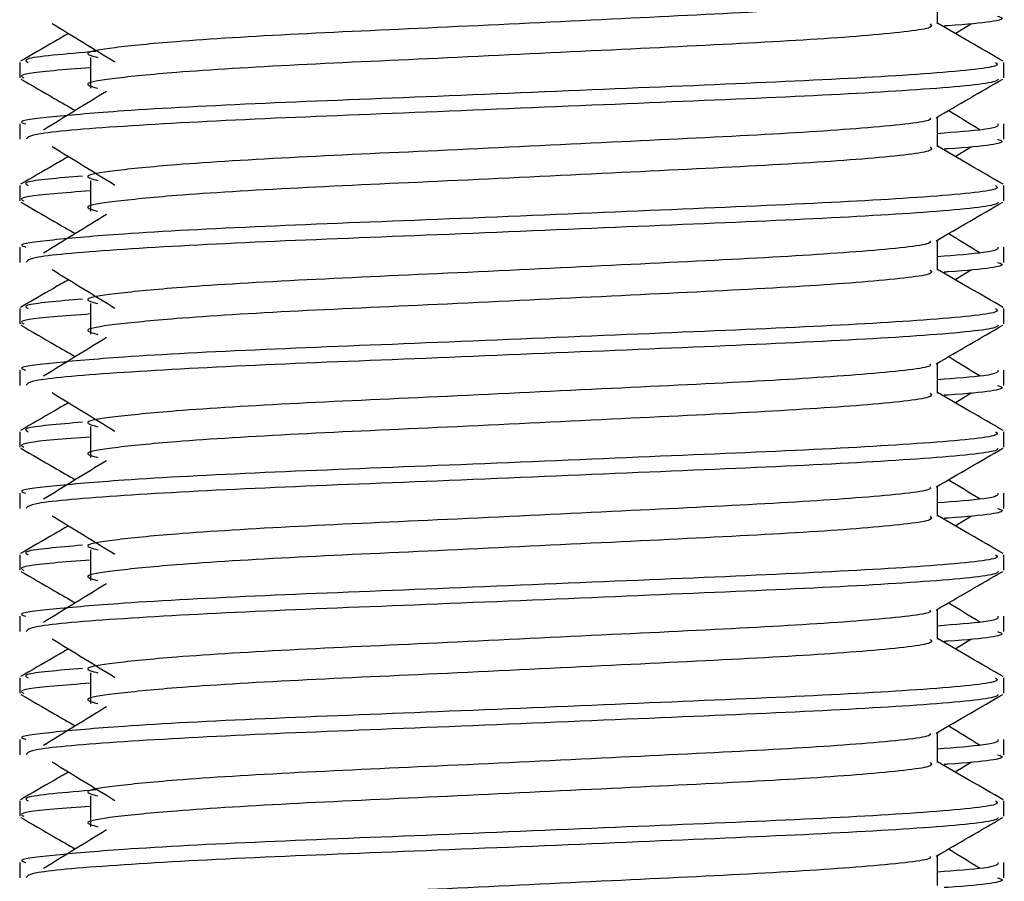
# Model space of a CAD drawing. Header units: millimetres. Extents: x 0 to 420, y 0 to 297.
# Tile 80 of 106: x 298.174 to 299.023, y 195.299 to 196.041. Entities that reach past the tile are written whole.
import ezdxf

# ---------------------------------------------------------------- set-up
doc = ezdxf.new("R2010")
doc.units = ezdxf.units.MM

msp = doc.modelspace()

# ---------------------------------------------------------------- linework, layer by layer
at = {"color": 7, "linetype": 'Continuous', "lineweight": 25}
for p, q in [((298.96566, 196.03791), (298.96566, 196.06377)), ((298.98096, 196.0296), (298.99516, 196.0383)), ((298.23549, 196.00902), (298.23549, 195.9825)), ((298.17441, 196.00464), (298.17441, 195.99141)), ((299.02308, 195.99141), (299.02308, 196.00464)), ((298.96566, 195.93182), (298.96566, 195.95769)), ((298.17441, 195.95161), (298.17441, 195.93839)), ((299.02308, 195.93839), (299.02308, 195.95161)), ((298.98096, 195.92352), (298.99516, 195.93222)), ((298.17441, 195.89855), (298.17441, 195.88533)), ((298.23549, 195.90294), (298.23549, 195.87642)), ((299.02308, 195.88533), (299.02308, 195.89855)), ((298.17441, 195.84553), (298.17441, 195.8323)), ((298.96566, 195.82574), (298.96566, 195.8516)), ((299.02308, 195.8323), (299.02308, 195.84553)), ((298.98096, 195.81744), (298.99516, 195.82613)), ((298.23549, 195.79686), (298.23549, 195.77034)), ((298.17441, 195.79247), (298.17441, 195.77924)), ((299.02308, 195.77924), (299.02308, 195.79247)), ((298.96566, 195.71966), (298.96566, 195.74552)), ((298.17441, 195.73944), (298.17441, 195.72622)), ((299.02308, 195.72622), (299.02308, 195.73944)), ((298.98096, 195.71135), (298.99516, 195.72005)), ((298.17441, 195.68639), (298.17441, 195.67316)), ((298.23549, 195.69077), (298.23549, 195.66425)), ((299.02308, 195.67316), (299.02308, 195.68639)), ((298.17441, 195.63336), (298.17441, 195.62014)), ((298.96566, 195.61357), (298.96566, 195.63944)), ((299.02308, 195.62014), (299.02308, 195.63336)), ((298.98096, 195.60527), (298.99516, 195.61397)), ((298.23549, 195.58469), (298.23549, 195.55817)), ((298.17441, 195.5803), (298.17441, 195.56708)), ((299.02308, 195.56708), (299.02308, 195.5803)), ((298.96566, 195.50749), (298.96566, 195.53335)), ((298.17441, 195.52728), (298.17441, 195.51405)), ((299.02308, 195.51405), (299.02308, 195.52728)), ((298.98096, 195.49919), (298.99516, 195.50788)), ((298.17441, 195.47422), (298.17441, 195.46099)), ((298.23549, 195.47861), (298.23549, 195.45209)), ((299.02308, 195.46099), (299.02308, 195.47422)), ((298.17441, 195.42119), (298.17441, 195.40797)), ((298.96566, 195.40141), (298.96566, 195.42727)), ((299.02308, 195.40797), (299.02308, 195.42119)), ((298.98096, 195.3931), (298.99516, 195.4018)), ((298.23549, 195.37252), (298.23549, 195.346)), ((298.17441, 195.36814), (298.17441, 195.35491)), ((299.02308, 195.35491), (299.02308, 195.36814)), ((298.96566, 195.29532), (298.96566, 195.32119)), ((298.17441, 195.31511), (298.17441, 195.30189)), ((299.02308, 195.30189), (299.02308, 195.31511))]:
    msp.add_line(p, q, dxfattribs=at)
for points, knots in [([(298.95915, 196.06302), (298.95959, 196.06243), (298.96154, 196.05976), (298.91159, 196.0543), (298.81567, 196.04812), (298.68526, 196.04195), (298.54365, 196.03495), (298.40955, 196.02908), (298.31044, 196.02306), (298.25332, 196.0173), (298.22665, 196.01306), (298.23705, 196.0102), (298.24169, 196.00893)], [0, 0, 0, 0, 0.035107, 0.156135, 0.273953, 0.391653, 0.512699, 0.629093, 0.748412, 0.840135, 0.92875, 1, 1, 1, 1]), ([(299.01758, 196.04447), (299.01912, 196.04397), (299.02701, 196.04144), (299.00786, 196.03837), (298.97265, 196.0361), (298.97143, 196.03602)], [0, 0, 0, 0, 0.190296, 0.972093, 1, 1, 1, 1]), ([(298.20234, 196.0383), (298.21138, 196.03276), (298.22947, 196.02169), (298.24751, 196.01061), (298.25653, 196.00507)], [0, 0, 0, 0, 0.500011, 1, 1, 1, 1]), ([(298.95932, 196.03783), (298.96048, 196.0368), (298.96397, 196.03372), (298.91232, 196.02779), (298.81548, 196.0216), (298.68531, 196.01543), (298.54364, 196.00842), (298.40955, 196.00256), (298.31044, 195.99653), (298.25333, 195.99078), (298.22666, 195.98654), (298.23705, 195.98368), (298.24167, 195.98241)], [0, 0, 0, 0, 0.059132, 0.177163, 0.292064, 0.406849, 0.524898, 0.638409, 0.754774, 0.844226, 0.930647, 1, 1, 1, 1]), ([(299.02228, 196.0057), (299.01269, 196.01125), (298.99381, 196.02217), (298.97494, 196.03309), (298.96566, 196.03846)], [0, 0, 0, 0, 0.508368, 1, 1, 1, 1]), ([(298.21653, 196.0296), (298.21236, 196.02719), (298.19858, 196.01921), (298.18481, 196.01125), (298.17522, 196.0057)], [0, 0, 0, 0, 0.303338, 1, 1, 1, 1]), ([(298.24006, 196.0141), (298.21374, 196.01188), (298.17498, 196.00862), (298.18011, 196.0056), (298.18176, 196.00464)], [0, 0, 0, 0, 0.678995, 1, 1, 1, 1]), ([(299.01574, 196.00464), (299.01706, 196.00362), (299.02104, 196.00055), (298.96137, 195.99464), (298.8494, 195.98845), (298.69887, 195.98228), (298.53498, 195.97527), (298.38006, 195.96941), (298.2649, 195.96339), (298.20041, 195.95762), (298.17093, 195.95415), (298.17806, 195.95209), (298.17972, 195.95161)], [0, 0, 0, 0, 0.061077, 0.184512, 0.304677, 0.424721, 0.548174, 0.666888, 0.788581, 0.882129, 0.97251, 1, 1, 1, 1]), ([(298.23549, 195.99998), (298.22421, 195.99916), (298.18954, 195.99662), (298.173, 195.99393), (298.17701, 195.99188), (298.17794, 195.99141)], [0, 0, 0, 0, 0.270543, 0.831179, 1, 1, 1, 1]), ([(298.17542, 195.99034), (298.18502, 195.98479), (298.20067, 195.97573), (298.21631, 195.96668), (298.22237, 195.96317)], [0, 0, 0, 0, 0.61317, 1, 1, 1, 1]), ([(299.01801, 195.99027), (299.01769, 195.98961), (299.01633, 195.98687), (298.96151, 195.98137), (298.84937, 195.97519), (298.69884, 195.96902), (298.53513, 195.96201), (298.37949, 195.95615), (298.25701, 195.94958), (298.18319, 195.94332), (298.18088, 195.93984), (298.17992, 195.93839)], [0, 0, 0, 0, 0.039912, 0.166158, 0.289058, 0.411836, 0.5381, 0.659517, 0.783982, 0.909693, 1, 1, 1, 1]), ([(298.96451, 195.95702), (298.97411, 195.96258), (298.99329, 195.97369), (299.01248, 195.98479), (299.02207, 195.99034)], [0, 0, 0, 0, 0.499936, 1, 1, 1, 1]), ([(298.2492, 195.97961), (298.24016, 195.97407), (298.22208, 195.963), (298.20403, 195.95193), (298.19501, 195.94639)], [0, 0, 0, 0, 0.49999, 1, 1, 1, 1]), ([(299.00249, 195.94639), (298.99347, 195.95193), (298.98436, 195.95752), (298.97522, 195.96311), (298.97513, 195.96317)], [0, 0, 0, 0, 0.989832, 1, 1, 1, 1]), ([(298.95915, 195.95694), (298.95959, 195.95634), (298.96154, 195.95368), (298.91159, 195.94822), (298.81567, 195.94204), (298.68526, 195.93586), (298.54365, 195.92886), (298.40955, 195.92299), (298.31044, 195.91697), (298.25332, 195.91121), (298.22665, 195.90698), (298.23705, 195.90412), (298.24169, 195.90284)], [0, 0, 0, 0, 0.035107, 0.156135, 0.273953, 0.391653, 0.512699, 0.629093, 0.748412, 0.840135, 0.92875, 1, 1, 1, 1]), ([(299.01778, 195.95161), (299.01802, 195.95003), (299.01842, 195.94735), (298.98098, 195.94443), (298.96566, 195.94324)], [0, 0, 0, 0, 0.590683, 1, 1, 1, 1]), ([(299.01758, 195.93839), (299.01912, 195.93789), (299.02701, 195.93535), (299.00786, 195.93229), (298.97265, 195.93002), (298.97143, 195.92994)], [0, 0, 0, 0, 0.190296, 0.972093, 1, 1, 1, 1]), ([(298.20234, 195.93222), (298.21138, 195.92668), (298.22947, 195.9156), (298.24751, 195.90453), (298.25653, 195.89899)], [0, 0, 0, 0, 0.500011, 1, 1, 1, 1]), ([(298.95932, 195.93174), (298.96048, 195.93072), (298.96397, 195.92763), (298.91232, 195.92171), (298.81548, 195.91552), (298.68531, 195.90934), (298.54364, 195.90234), (298.40955, 195.89647), (298.31044, 195.89045), (298.25333, 195.88469), (298.22666, 195.88046), (298.23705, 195.8776), (298.24167, 195.87633)], [0, 0, 0, 0, 0.059132, 0.177163, 0.292064, 0.406849, 0.524898, 0.638409, 0.754774, 0.844226, 0.930647, 1, 1, 1, 1]), ([(299.02228, 195.89961), (299.01269, 195.90516), (298.99381, 195.91608), (298.97494, 195.92701), (298.96566, 195.93238)], [0, 0, 0, 0, 0.508368, 1, 1, 1, 1]), ([(298.21653, 195.92352), (298.21236, 195.9211), (298.19858, 195.91313), (298.18481, 195.90516), (298.17522, 195.89961)], [0, 0, 0, 0, 0.303338, 1, 1, 1, 1]), ([(298.22858, 195.90674), (298.2078, 195.90496), (298.17481, 195.90213), (298.17988, 195.89952), (298.18176, 195.89855)], [0, 0, 0, 0, 0.629852, 1, 1, 1, 1]), ([(299.01574, 195.89855), (299.01706, 195.89754), (299.02104, 195.89447), (298.96137, 195.88856), (298.8494, 195.88237), (298.69887, 195.87619), (298.53498, 195.86919), (298.38006, 195.86332), (298.2649, 195.8573), (298.20041, 195.85154), (298.17093, 195.84807), (298.17806, 195.84601), (298.17972, 195.84553)], [0, 0, 0, 0, 0.061077, 0.184512, 0.304677, 0.424721, 0.548174, 0.666888, 0.788581, 0.882129, 0.97251, 1, 1, 1, 1]), ([(298.23549, 195.8939), (298.22421, 195.89307), (298.18954, 195.89054), (298.173, 195.88785), (298.17701, 195.8858), (298.17794, 195.88533)], [0, 0, 0, 0, 0.270543, 0.831179, 1, 1, 1, 1]), ([(298.17542, 195.88426), (298.18502, 195.87871), (298.20067, 195.86965), (298.21631, 195.86059), (298.22237, 195.85709)], [0, 0, 0, 0, 0.61317, 1, 1, 1, 1]), ([(299.01801, 195.88419), (299.01769, 195.88353), (299.01633, 195.88079), (298.96151, 195.87529), (298.84937, 195.86911), (298.69884, 195.86293), (298.53513, 195.85593), (298.37949, 195.85006), (298.25701, 195.8435), (298.18319, 195.83724), (298.18088, 195.83376), (298.17992, 195.8323)], [0, 0, 0, 0, 0.039912, 0.166158, 0.289058, 0.411836, 0.5381, 0.659517, 0.783982, 0.909693, 1, 1, 1, 1]), ([(298.96451, 195.85094), (298.97411, 195.85649), (298.99329, 195.8676), (299.01248, 195.87871), (299.02207, 195.88426)], [0, 0, 0, 0, 0.499936, 1, 1, 1, 1]), ([(298.2492, 195.87353), (298.24016, 195.86799), (298.22208, 195.85692), (298.20403, 195.84584), (298.19501, 195.84031)], [0, 0, 0, 0, 0.49999, 1, 1, 1, 1]), ([(299.00249, 195.84031), (298.99347, 195.84584), (298.98436, 195.85144), (298.97522, 195.85703), (298.97513, 195.85709)], [0, 0, 0, 0, 0.989832, 1, 1, 1, 1]), ([(298.95915, 195.85086), (298.95959, 195.85026), (298.96154, 195.84759), (298.91159, 195.84213), (298.81567, 195.83596), (298.68526, 195.82978), (298.54365, 195.82278), (298.40955, 195.81691), (298.31044, 195.81089), (298.25332, 195.80513), (298.22665, 195.80089), (298.23705, 195.79803), (298.24169, 195.79676)], [0, 0, 0, 0, 0.035107, 0.156135, 0.273953, 0.391653, 0.512699, 0.629093, 0.748412, 0.840135, 0.92875, 1, 1, 1, 1]), ([(299.01778, 195.84553), (299.01802, 195.84394), (299.01842, 195.84126), (298.98098, 195.83835), (298.96566, 195.83716)], [0, 0, 0, 0, 0.590683, 1, 1, 1, 1]), ([(299.01758, 195.8323), (299.01912, 195.83181), (299.02701, 195.82927), (299.00786, 195.82621), (298.97265, 195.82393), (298.97143, 195.82385)], [0, 0, 0, 0, 0.190296, 0.972093, 1, 1, 1, 1]), ([(298.20234, 195.82613), (298.21138, 195.82059), (298.22947, 195.80952), (298.24751, 195.79844), (298.25653, 195.79291)], [0, 0, 0, 0, 0.500011, 1, 1, 1, 1]), ([(298.95932, 195.82566), (298.96048, 195.82463), (298.96397, 195.82155), (298.91232, 195.81562), (298.81548, 195.80943), (298.68531, 195.80326), (298.54364, 195.79626), (298.40955, 195.79039), (298.31044, 195.78437), (298.25333, 195.77861), (298.22666, 195.77437), (298.23705, 195.77152), (298.24167, 195.77025)], [0, 0, 0, 0, 0.059132, 0.177163, 0.292064, 0.406849, 0.524898, 0.638409, 0.754774, 0.844226, 0.930647, 1, 1, 1, 1]), ([(299.02228, 195.79353), (299.01269, 195.79908), (298.99381, 195.81), (298.97494, 195.82092), (298.96566, 195.82629)], [0, 0, 0, 0, 0.508368, 1, 1, 1, 1]), ([(298.21653, 195.81744), (298.21236, 195.81502), (298.19858, 195.80705), (298.18481, 195.79908), (298.17522, 195.79353)], [0, 0, 0, 0, 0.303338, 1, 1, 1, 1]), ([(298.22858, 195.80066), (298.2078, 195.79887), (298.17481, 195.79604), (298.17988, 195.79344), (298.18176, 195.79247)], [0, 0, 0, 0, 0.629852, 1, 1, 1, 1]), ([(299.01574, 195.79247), (299.01706, 195.79145), (299.02104, 195.78838), (298.96137, 195.78247), (298.8494, 195.77628), (298.69887, 195.77011), (298.53498, 195.76311), (298.38006, 195.75724), (298.2649, 195.75122), (298.20041, 195.74545), (298.17093, 195.74198), (298.17806, 195.73992), (298.17972, 195.73944)], [0, 0, 0, 0, 0.061077, 0.184512, 0.304677, 0.424721, 0.548174, 0.666888, 0.788581, 0.882129, 0.97251, 1, 1, 1, 1]), ([(298.23549, 195.78782), (298.22421, 195.78699), (298.18954, 195.78445), (298.173, 195.78176), (298.17701, 195.77972), (298.17794, 195.77924)], [0, 0, 0, 0, 0.270543, 0.831179, 1, 1, 1, 1]), ([(298.17542, 195.77818), (298.18502, 195.77262), (298.20067, 195.76357), (298.21631, 195.75451), (298.22237, 195.751)], [0, 0, 0, 0, 0.61317, 1, 1, 1, 1]), ([(299.01801, 195.7781), (299.01769, 195.77745), (299.01633, 195.77471), (298.96151, 195.76921), (298.84937, 195.76302), (298.69884, 195.75685), (298.53513, 195.74985), (298.37949, 195.74398), (298.25701, 195.73742), (298.18319, 195.73116), (298.18088, 195.72768), (298.17992, 195.72622)], [0, 0, 0, 0, 0.039912, 0.166158, 0.289058, 0.411836, 0.5381, 0.659517, 0.783982, 0.909693, 1, 1, 1, 1]), ([(298.96451, 195.74486), (298.97411, 195.75041), (298.99329, 195.76152), (299.01248, 195.77262), (299.02207, 195.77818)], [0, 0, 0, 0, 0.4999356, 1, 1, 1, 1]), ([(298.2492, 195.76744), (298.24016, 195.76191), (298.22208, 195.75083), (298.20403, 195.73976), (298.19501, 195.73422)], [0, 0, 0, 0, 0.49999, 1, 1, 1, 1]), ([(299.00249, 195.73422), (298.99347, 195.73976), (298.98436, 195.74535), (298.97522, 195.75095), (298.97513, 195.751)], [0, 0, 0, 0, 0.989832, 1, 1, 1, 1]), ([(298.95915, 195.74477), (298.95959, 195.74418), (298.96154, 195.74151), (298.91159, 195.73605), (298.81567, 195.72987), (298.68526, 195.7237), (298.54365, 195.7167), (298.40955, 195.71083), (298.31044, 195.7048), (298.25332, 195.69905), (298.22665, 195.69481), (298.23705, 195.69195), (298.24169, 195.69068)], [0, 0, 0, 0, 0.035107, 0.156135, 0.273953, 0.391653, 0.512699, 0.629093, 0.748412, 0.840135, 0.92875, 1, 1, 1, 1]), ([(299.01778, 195.73944), (299.01802, 195.73786), (299.01842, 195.73518), (298.98098, 195.73227), (298.96566, 195.73107)], [0, 0, 0, 0, 0.590683, 1, 1, 1, 1]), ([(299.01758, 195.72622), (299.01912, 195.72572), (299.02701, 195.72319), (299.00786, 195.72012), (298.97265, 195.71785), (298.97143, 195.71777)], [0, 0, 0, 0, 0.190296, 0.972093, 1, 1, 1, 1]), ([(298.20234, 195.72005), (298.21138, 195.71451), (298.22947, 195.70344), (298.24751, 195.69236), (298.25653, 195.68682)], [0, 0, 0, 0, 0.500011, 1, 1, 1, 1]), ([(298.95932, 195.71958), (298.96048, 195.71855), (298.96397, 195.71547), (298.91232, 195.70954), (298.81548, 195.70335), (298.68531, 195.69718), (298.54364, 195.69017), (298.40955, 195.68431), (298.31044, 195.67828), (298.25333, 195.67253), (298.22666, 195.66829), (298.23705, 195.66543), (298.24167, 195.66416)], [0, 0, 0, 0, 0.059132, 0.177163, 0.292064, 0.406849, 0.524898, 0.638409, 0.754774, 0.844226, 0.930647, 1, 1, 1, 1]), ([(299.02228, 195.68745), (299.01269, 195.693), (298.99381, 195.70392), (298.97494, 195.71484), (298.96566, 195.72021)], [0, 0, 0, 0, 0.508368, 1, 1, 1, 1]), ([(298.21653, 195.71135), (298.21236, 195.70893), (298.19858, 195.70096), (298.18481, 195.693), (298.17522, 195.68745)], [0, 0, 0, 0, 0.303338, 1, 1, 1, 1]), ([(298.22858, 195.69457), (298.2078, 195.69279), (298.17481, 195.68996), (298.17988, 195.68735), (298.18176, 195.68639)], [0, 0, 0, 0, 0.629852, 1, 1, 1, 1]), ([(299.01574, 195.68639), (299.01706, 195.68537), (299.02104, 195.6823), (298.96137, 195.67639), (298.8494, 195.6702), (298.69887, 195.66403), (298.53498, 195.65702), (298.38006, 195.65115), (298.2649, 195.64514), (298.20041, 195.63937), (298.17093, 195.6359), (298.17806, 195.63384), (298.17972, 195.63336)], [0, 0, 0, 0, 0.0610772, 0.1845123, 0.3046768, 0.4247211, 0.5481742, 0.6668878, 0.7885815, 0.8821287, 0.9725098, 1, 1, 1, 1]), ([(298.23549, 195.68173), (298.22421, 195.68091), (298.18954, 195.67837), (298.173, 195.67568), (298.17701, 195.67363), (298.17794, 195.67316)], [0, 0, 0, 0, 0.270543, 0.831179, 1, 1, 1, 1]), ([(298.17542, 195.67209), (298.18502, 195.66654), (298.20067, 195.65748), (298.21631, 195.64842), (298.22237, 195.64492)], [0, 0, 0, 0, 0.61317, 1, 1, 1, 1]), ([(299.01801, 195.67202), (299.01769, 195.67136), (299.01633, 195.66862), (298.96151, 195.66312), (298.84937, 195.65694), (298.69884, 195.65077), (298.53513, 195.64376), (298.37949, 195.6379), (298.25701, 195.63133), (298.18319, 195.62507), (298.18088, 195.62159), (298.17992, 195.62014)], [0, 0, 0, 0, 0.039912, 0.166158, 0.289058, 0.411836, 0.5381, 0.659517, 0.783982, 0.909693, 1, 1, 1, 1]), ([(298.96451, 195.63877), (298.97411, 195.64433), (298.99329, 195.65544), (299.01248, 195.66654), (299.02207, 195.67209)], [0, 0, 0, 0, 0.499936, 1, 1, 1, 1]), ([(298.2492, 195.66136), (298.24016, 195.65582), (298.22208, 195.64475), (298.20403, 195.63368), (298.19501, 195.62814)], [0, 0, 0, 0, 0.49999, 1, 1, 1, 1]), ([(299.00249, 195.62814), (298.99347, 195.63368), (298.98436, 195.63927), (298.97522, 195.64486), (298.97513, 195.64492)], [0, 0, 0, 0, 0.989832, 1, 1, 1, 1]), ([(298.95915, 195.63869), (298.95959, 195.63809), (298.96154, 195.63543), (298.91159, 195.62997), (298.81567, 195.62379), (298.68526, 195.61761), (298.54365, 195.61061), (298.40955, 195.60474), (298.31044, 195.59872), (298.25332, 195.59296), (298.22665, 195.58873), (298.23705, 195.58587), (298.24169, 195.58459)], [0, 0, 0, 0, 0.035107, 0.156135, 0.273953, 0.391653, 0.512699, 0.629093, 0.748412, 0.840135, 0.92875, 1, 1, 1, 1]), ([(299.01778, 195.63336), (299.01802, 195.63178), (299.01842, 195.6291), (298.98098, 195.62618), (298.96566, 195.62499)], [0, 0, 0, 0, 0.590683, 1, 1, 1, 1]), ([(299.01758, 195.62014), (299.01912, 195.61964), (299.02701, 195.6171), (299.00786, 195.61404), (298.97265, 195.61177), (298.97143, 195.61169)], [0, 0, 0, 0, 0.190296, 0.972093, 1, 1, 1, 1]), ([(298.20234, 195.61397), (298.21138, 195.60843), (298.22947, 195.59735), (298.24751, 195.58628), (298.25653, 195.58074)], [0, 0, 0, 0, 0.500011, 1, 1, 1, 1]), ([(298.95932, 195.61349), (298.96048, 195.61246), (298.96397, 195.60938), (298.91232, 195.60346), (298.81548, 195.59727), (298.68531, 195.59109), (298.54364, 195.58409), (298.40955, 195.57822), (298.31044, 195.5722), (298.25333, 195.56644), (298.22666, 195.56221), (298.23705, 195.55935), (298.24167, 195.55808)], [0, 0, 0, 0, 0.059132, 0.1771634, 0.2920638, 0.4068492, 0.5248979, 0.6384095, 0.7547738, 0.8442256, 0.9306466, 1, 1, 1, 1]), ([(299.02228, 195.58136), (299.01269, 195.58691), (298.99381, 195.59783), (298.97494, 195.60876), (298.96566, 195.61413)], [0, 0, 0, 0, 0.508368, 1, 1, 1, 1]), ([(298.21653, 195.60527), (298.21236, 195.60285), (298.19858, 195.59488), (298.18481, 195.58691), (298.17522, 195.58136)], [0, 0, 0, 0, 0.303338, 1, 1, 1, 1]), ([(298.22858, 195.58849), (298.2078, 195.58671), (298.17481, 195.58388), (298.17988, 195.58127), (298.18176, 195.5803)], [0, 0, 0, 0, 0.629852, 1, 1, 1, 1]), ([(299.01574, 195.5803), (299.01706, 195.57929), (299.02104, 195.57622), (298.96137, 195.57031), (298.8494, 195.56412), (298.69887, 195.55794), (298.53498, 195.55094), (298.38006, 195.54507), (298.2649, 195.53905), (298.20041, 195.53329), (298.17093, 195.52982), (298.17806, 195.52776), (298.17972, 195.52728)], [0, 0, 0, 0, 0.061077, 0.184512, 0.304677, 0.424721, 0.548174, 0.666888, 0.788581, 0.882129, 0.97251, 1, 1, 1, 1]), ([(298.23549, 195.57565), (298.22421, 195.57482), (298.18954, 195.57229), (298.173, 195.5696), (298.17701, 195.56755), (298.17794, 195.56708)], [0, 0, 0, 0, 0.270543, 0.831179, 1, 1, 1, 1]), ([(298.17542, 195.56601), (298.18502, 195.56046), (298.20067, 195.5514), (298.21631, 195.54234), (298.22237, 195.53884)], [0, 0, 0, 0, 0.61317, 1, 1, 1, 1]), ([(299.01801, 195.56594), (299.01769, 195.56528), (299.01633, 195.56254), (298.96151, 195.55704), (298.84937, 195.55086), (298.69884, 195.54468), (298.53513, 195.53768), (298.37949, 195.53181), (298.25701, 195.52525), (298.18319, 195.51899), (298.18088, 195.51551), (298.17992, 195.51405)], [0, 0, 0, 0, 0.039912, 0.166158, 0.289058, 0.411836, 0.5381, 0.659517, 0.783982, 0.909693, 1, 1, 1, 1]), ([(298.96451, 195.53269), (298.97411, 195.53824), (298.99329, 195.54935), (299.01248, 195.56046), (299.02207, 195.56601)], [0, 0, 0, 0, 0.499936, 1, 1, 1, 1]), ([(298.2492, 195.55528), (298.24016, 195.54974), (298.22208, 195.53867), (298.20403, 195.52759), (298.19501, 195.52206)], [0, 0, 0, 0, 0.49999, 1, 1, 1, 1]), ([(299.00249, 195.52206), (298.99347, 195.52759), (298.98436, 195.53319), (298.97522, 195.53878), (298.97513, 195.53884)], [0, 0, 0, 0, 0.989832, 1, 1, 1, 1]), ([(298.95915, 195.53261), (298.95959, 195.53201), (298.96154, 195.52934), (298.91159, 195.52388), (298.81567, 195.51771), (298.68526, 195.51153), (298.54365, 195.50453), (298.40955, 195.49866), (298.31044, 195.49264), (298.25332, 195.48688), (298.22665, 195.48264), (298.23705, 195.47978), (298.24169, 195.47851)], [0, 0, 0, 0, 0.035107, 0.156135, 0.273953, 0.391653, 0.512699, 0.629093, 0.748412, 0.840135, 0.92875, 1, 1, 1, 1]), ([(299.01778, 195.52728), (299.01802, 195.52569), (299.01842, 195.52301), (298.98098, 195.5201), (298.96566, 195.51891)], [0, 0, 0, 0, 0.590683, 1, 1, 1, 1]), ([(299.01758, 195.51405), (299.01912, 195.51356), (299.02701, 195.51102), (299.00786, 195.50796), (298.97265, 195.50568), (298.97143, 195.5056)], [0, 0, 0, 0, 0.190296, 0.972093, 1, 1, 1, 1]), ([(298.20234, 195.50788), (298.21138, 195.50234), (298.22947, 195.49127), (298.24751, 195.48019), (298.25653, 195.47466)], [0, 0, 0, 0, 0.500011, 1, 1, 1, 1]), ([(298.95932, 195.50741), (298.96048, 195.50638), (298.96397, 195.5033), (298.91232, 195.49737), (298.81548, 195.49118), (298.68531, 195.48501), (298.54364, 195.47801), (298.40955, 195.47214), (298.31044, 195.46612), (298.25333, 195.46036), (298.22666, 195.45612), (298.23705, 195.45327), (298.24167, 195.45199)], [0, 0, 0, 0, 0.059132, 0.177163, 0.292064, 0.406849, 0.524898, 0.638409, 0.754774, 0.844226, 0.930647, 1, 1, 1, 1]), ([(299.02228, 195.47528), (299.01269, 195.48083), (298.99381, 195.49175), (298.97494, 195.50267), (298.96566, 195.50804)], [0, 0, 0, 0, 0.5083681, 1, 1, 1, 1]), ([(298.21653, 195.49919), (298.21236, 195.49677), (298.19858, 195.4888), (298.18481, 195.48083), (298.17522, 195.47528)], [0, 0, 0, 0, 0.303338, 1, 1, 1, 1]), ([(298.22858, 195.48241), (298.2078, 195.48062), (298.17481, 195.47779), (298.17988, 195.47519), (298.18176, 195.47422)], [0, 0, 0, 0, 0.629852, 1, 1, 1, 1]), ([(299.01574, 195.47422), (299.01706, 195.4732), (299.02104, 195.47013), (298.96137, 195.46422), (298.8494, 195.45803), (298.69887, 195.45186), (298.53498, 195.44486), (298.38006, 195.43899), (298.2649, 195.43297), (298.20041, 195.4272), (298.17093, 195.42373), (298.17806, 195.42167), (298.17972, 195.42119)], [0, 0, 0, 0, 0.061077, 0.184512, 0.304677, 0.424721, 0.548174, 0.666888, 0.788581, 0.882129, 0.97251, 1, 1, 1, 1]), ([(298.23549, 195.46957), (298.22421, 195.46874), (298.18954, 195.4662), (298.173, 195.46351), (298.17701, 195.46147), (298.17794, 195.46099)], [0, 0, 0, 0, 0.270543, 0.831179, 1, 1, 1, 1]), ([(298.17542, 195.45993), (298.18502, 195.45437), (298.20067, 195.44532), (298.21631, 195.43626), (298.22237, 195.43275)], [0, 0, 0, 0, 0.61317, 1, 1, 1, 1]), ([(299.01801, 195.45985), (299.01769, 195.4592), (299.01633, 195.45646), (298.96151, 195.45096), (298.84937, 195.44477), (298.69884, 195.4386), (298.53513, 195.43159), (298.37949, 195.42573), (298.25701, 195.41916), (298.18319, 195.41291), (298.18088, 195.40943), (298.17992, 195.40797)], [0, 0, 0, 0, 0.039912, 0.166158, 0.289058, 0.411836, 0.5381, 0.659517, 0.783982, 0.909693, 1, 1, 1, 1]), ([(298.96451, 195.42661), (298.97411, 195.43216), (298.99329, 195.44327), (299.01248, 195.45437), (299.02207, 195.45993)], [0, 0, 0, 0, 0.499936, 1, 1, 1, 1]), ([(298.2492, 195.44919), (298.24016, 195.44366), (298.22208, 195.43258), (298.20403, 195.42151), (298.19501, 195.41597)], [0, 0, 0, 0, 0.49999, 1, 1, 1, 1]), ([(299.00249, 195.41597), (298.99347, 195.42151), (298.98436, 195.4271), (298.97522, 195.4327), (298.97513, 195.43275)], [0, 0, 0, 0, 0.989832, 1, 1, 1, 1]), ([(298.95915, 195.42652), (298.95959, 195.42593), (298.96154, 195.42326), (298.91159, 195.4178), (298.81567, 195.41162), (298.68526, 195.40545), (298.54365, 195.39845), (298.40955, 195.39258), (298.31044, 195.38655), (298.25332, 195.3808), (298.22665, 195.37656), (298.23705, 195.3737), (298.24169, 195.37243)], [0, 0, 0, 0, 0.035107, 0.156135, 0.273953, 0.391653, 0.512699, 0.629093, 0.748412, 0.840135, 0.92875, 1, 1, 1, 1]), ([(299.01778, 195.42119), (299.01802, 195.41961), (299.01842, 195.41693), (298.98098, 195.41402), (298.96566, 195.41282)], [0, 0, 0, 0, 0.590683, 1, 1, 1, 1]), ([(299.01758, 195.40797), (299.01912, 195.40747), (299.02701, 195.40494), (299.00786, 195.40187), (298.97265, 195.3996), (298.97143, 195.39952)], [0, 0, 0, 0, 0.190296, 0.972093, 1, 1, 1, 1]), ([(298.20234, 195.4018), (298.21138, 195.39626), (298.22947, 195.38519), (298.24751, 195.37411), (298.25653, 195.36857)], [0, 0, 0, 0, 0.500011, 1, 1, 1, 1]), ([(298.95932, 195.40133), (298.96048, 195.4003), (298.96397, 195.39722), (298.91232, 195.39129), (298.81548, 195.3851), (298.68531, 195.37893), (298.54364, 195.37192), (298.40955, 195.36606), (298.31044, 195.36003), (298.25333, 195.35428), (298.22666, 195.35004), (298.23705, 195.34718), (298.24167, 195.34591)], [0, 0, 0, 0, 0.059132, 0.1771634, 0.2920638, 0.4068492, 0.5248979, 0.6384095, 0.7547738, 0.8442256, 0.9306466, 1, 1, 1, 1]), ([(299.02228, 195.36919), (299.01269, 195.37475), (298.99381, 195.38567), (298.97494, 195.39659), (298.96566, 195.40196)], [0, 0, 0, 0, 0.508368, 1, 1, 1, 1]), ([(298.21653, 195.3931), (298.21236, 195.39068), (298.19858, 195.38271), (298.18481, 195.37475), (298.17522, 195.36919)], [0, 0, 0, 0, 0.303338, 1, 1, 1, 1]), ([(298.24006, 195.3776), (298.21374, 195.37538), (298.17498, 195.37212), (298.18011, 195.3691), (298.18176, 195.36814)], [0, 0, 0, 0, 0.678995, 1, 1, 1, 1]), ([(299.01574, 195.36814), (299.01706, 195.36712), (299.02104, 195.36405), (298.96137, 195.35814), (298.8494, 195.35195), (298.69887, 195.34578), (298.53498, 195.33877), (298.38006, 195.3329), (298.2649, 195.32688), (298.20041, 195.32112), (298.17093, 195.31765), (298.17806, 195.31559), (298.17972, 195.31511)], [0, 0, 0, 0, 0.0610772, 0.1845123, 0.3046768, 0.4247211, 0.5481742, 0.6668878, 0.7885815, 0.8821287, 0.9725098, 1, 1, 1, 1]), ([(298.23549, 195.36348), (298.22421, 195.36266), (298.18954, 195.36012), (298.173, 195.35743), (298.17701, 195.35538), (298.17794, 195.35491)], [0, 0, 0, 0, 0.270543, 0.831179, 1, 1, 1, 1]), ([(298.17542, 195.35384), (298.18502, 195.34829), (298.20067, 195.33923), (298.21631, 195.33017), (298.22237, 195.32667)], [0, 0, 0, 0, 0.61317, 1, 1, 1, 1]), ([(299.01801, 195.35377), (299.01769, 195.35311), (299.01633, 195.35037), (298.96151, 195.34487), (298.84937, 195.33869), (298.69884, 195.33252), (298.53513, 195.32551), (298.37949, 195.31965), (298.25701, 195.31308), (298.18319, 195.30682), (298.18088, 195.30334), (298.17992, 195.30189)], [0, 0, 0, 0, 0.039912, 0.166158, 0.289058, 0.411836, 0.5381, 0.659517, 0.783982, 0.909693, 1, 1, 1, 1]), ([(298.96451, 195.32052), (298.97411, 195.32608), (298.99329, 195.33719), (299.01248, 195.34829), (299.02207, 195.35384)], [0, 0, 0, 0, 0.499936, 1, 1, 1, 1]), ([(298.2492, 195.34311), (298.24016, 195.33757), (298.22208, 195.3265), (298.20403, 195.31543), (298.19501, 195.30989)], [0, 0, 0, 0, 0.49999, 1, 1, 1, 1]), ([(299.00249, 195.30989), (298.99347, 195.31543), (298.98436, 195.32102), (298.97522, 195.32661), (298.97513, 195.32667)], [0, 0, 0, 0, 0.989832, 1, 1, 1, 1]), ([(298.95915, 195.32044), (298.95959, 195.31984), (298.96154, 195.31718), (298.91159, 195.31172), (298.81567, 195.30554), (298.68526, 195.29936), (298.54365, 195.29236), (298.40955, 195.28649), (298.31044, 195.28047), (298.25332, 195.27471), (298.22665, 195.27048), (298.23705, 195.26762), (298.24169, 195.26634)], [0, 0, 0, 0, 0.035107, 0.156135, 0.273953, 0.391653, 0.512699, 0.629093, 0.748412, 0.840135, 0.92875, 1, 1, 1, 1]), ([(299.01778, 195.31511), (299.01802, 195.31353), (299.01842, 195.31085), (298.98098, 195.30793), (298.96566, 195.30674)], [0, 0, 0, 0, 0.590683, 1, 1, 1, 1]), ([(299.01758, 195.30189), (299.01912, 195.30139), (299.02701, 195.29885), (299.00786, 195.29579), (298.97265, 195.29351), (298.97143, 195.29344)], [0, 0, 0, 0, 0.190296, 0.972093, 1, 1, 1, 1])]:
    msp.add_open_spline(points, degree=3, knots=knots, dxfattribs=at)

doc.saveas('drawing.dxf')
